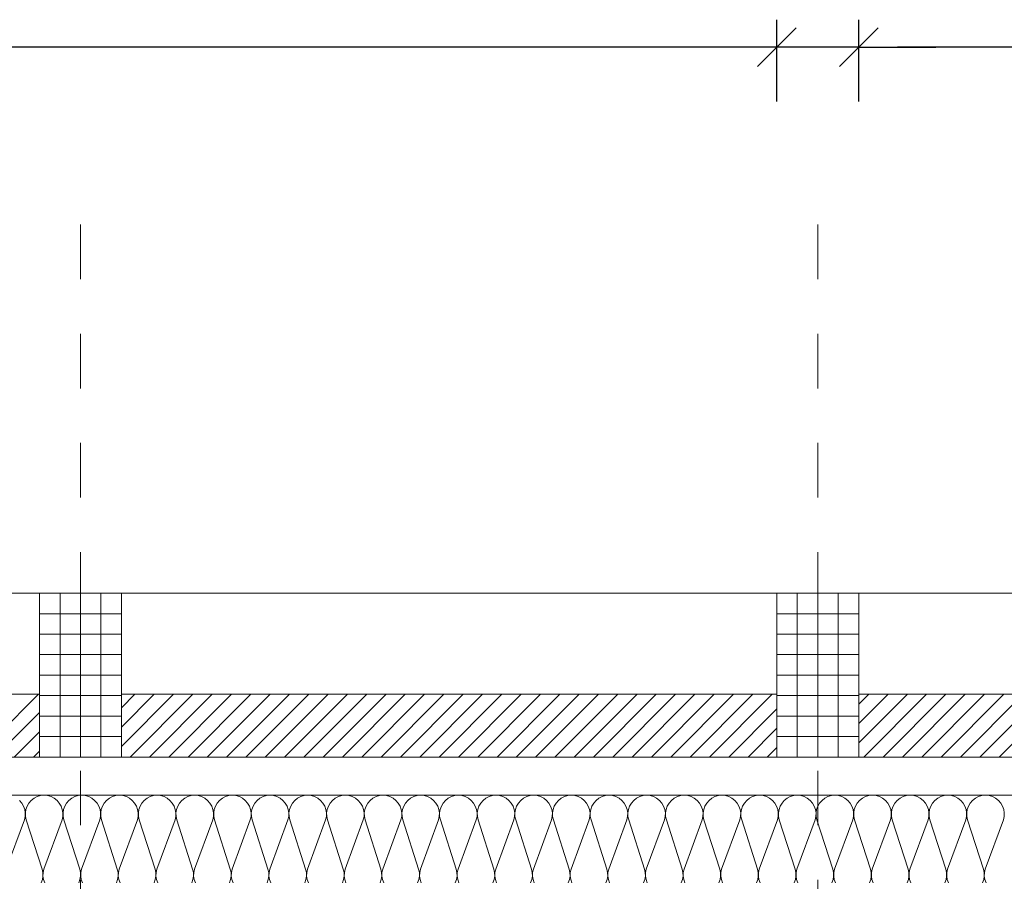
# Model space of a CAD drawing. Header units: metres. Extents: x -45.2 to 14.3, y -31.8 to 10.2.
# Tile 51 of 141: x -36.6 to -34.8, y 0.1 to 1.7. Entities that reach past the tile are written whole.
import ezdxf

# ---------------------------------------------------------------- set-up
doc = ezdxf.new("R2010")
doc.units = ezdxf.units.M
doc.header["$LTSCALE"] = 0.05
doc.linetypes.add('Raster 01', pattern=[2, 1, -1])
doc.layers.get('0').update_dxf_attribs({"lineweight": 25})
for name, color, linetype, lineweight, true_color in [('014_Fassadenarbeiten-000 Aufsicht Betonfertigteile', 7, 'Continuous', 9, 0xc0c0c0), ('014_Fassadenarbeiten-330 mineralische Dämmung', 7, 'Continuous', 9, 0x666666), ('AV1-Raster', 7, 'Raster 01', 9, 0xa6a6a6)]:
    doc.layers.add(name, color=color, linetype=linetype, lineweight=lineweight, true_color=true_color)
for name, color, linetype, lineweight in [('014_Fassadenarbeiten-330 Betonfertigteile vertikal', 7, 'Continuous', 9), ('014_Fassadenarbeiten-330 Filtermauerwerk 11.5cm', 7, 'Continuous', 9), ('Bemaßung-Bemaßung', 7, 'Continuous', 9)]:
    doc.layers.add(name, color=color, linetype=linetype, lineweight=lineweight)

msp = doc.modelspace()

# ---------------------------------------------------------------- linework, layer by layer
at = {"color": 0, "linetype": 'Continuous', "lineweight": 15}
for p, q in [((-35.1396, 1.7104), (-35.2104, 1.6396)), ((-35.1396, 1.7104), (-35.2104, 1.6396)), ((-35.0604, 1.6396), (-34.9896, 1.7104)), ((-35.0604, 1.6396), (-34.9896, 1.7104))]:
    msp.add_line(p, q, dxfattribs=at)
at = {"color": 0, "linetype": 'ByBlock', "lineweight": -2}
for p, q in [((-35.175, 1.675), (-35.2457, 1.675)), ((-35.175, 1.675), (-35.2457, 1.675)), ((-35.025, 1.675), (-34.9543, 1.675)), ((-35.025, 1.675), (-34.9543, 1.675))]:
    msp.add_line(p, q, dxfattribs=at)
at = {"layer": '014_Fassadenarbeiten-000 Aufsicht Betonfertigteile'}
msp.add_lwpolyline([(-39.4623, 0.305), (-16.125, 0.305), (-16.125, 0.675), (-39.825, 0.675)], close=True, dxfattribs=at)
at = {"layer": '014_Fassadenarbeiten-330 Betonfertigteile vertikal', "color": 8, "linetype": 'Continuous', "lineweight": 9, "true_color": 0x808080}
for p, q in [((-36.4875, 0.675), (-36.4875, 0.375)), ((-36.45, 0.675), (-36.45, 0.375)), ((-36.4125, 0.675), (-36.4125, 0.375)), ((-35.1375, 0.675), (-35.1375, 0.375)), ((-35.1, 0.675), (-35.1, 0.375)), ((-35.0625, 0.675), (-35.0625, 0.375))]:
    msp.add_line(p, q, dxfattribs=at)
at = {"layer": '014_Fassadenarbeiten-330 Betonfertigteile vertikal', "color": 8, "linetype": 'Continuous', "lineweight": 13, "true_color": 0x808080}
for p, q in [((-36.525, 0.6375), (-36.375, 0.6375)), ((-35.175, 0.6375), (-35.025, 0.6375)), ((-36.525, 0.6), (-36.375, 0.6)), ((-35.175, 0.6), (-35.025, 0.6)), ((-36.525, 0.5625), (-36.375, 0.5625)), ((-35.175, 0.5625), (-35.025, 0.5625)), ((-36.525, 0.525), (-36.375, 0.525)), ((-35.175, 0.525), (-35.025, 0.525)), ((-36.525, 0.4875), (-36.375, 0.4875)), ((-35.175, 0.4875), (-35.025, 0.4875)), ((-36.525, 0.45), (-36.375, 0.45)), ((-35.175, 0.45), (-35.025, 0.45)), ((-36.525, 0.4125), (-36.375, 0.4125)), ((-35.175, 0.4125), (-35.025, 0.4125))]:
    msp.add_line(p, q, dxfattribs=at)
at = {"layer": '014_Fassadenarbeiten-330 Betonfertigteile vertikal'}
for points in [[(-36.375, 0.675), (-36.525, 0.675), (-36.525, 0.375), (-36.375, 0.375)], [(-35.025, 0.675), (-35.175, 0.675), (-35.175, 0.375), (-35.025, 0.375)]]:
    msp.add_lwpolyline(points, close=True, dxfattribs=at)
at = {"layer": '014_Fassadenarbeiten-330 Filtermauerwerk 11.5cm', "color": 8, "linetype": 'Continuous', "lineweight": 9, "true_color": 0x808080}
for p, q in [((-36.642, 0.375), (-36.527, 0.49)), ((-36.375, 0.4653), (-36.3503, 0.49)), ((-36.375, 0.4299), (-36.3149, 0.49)), ((-36.375, 0.3946), (-36.2796, 0.49)), ((-36.3592, 0.375), (-36.2442, 0.49)), ((-36.3238, 0.375), (-36.2088, 0.49)), ((-36.2885, 0.375), (-36.1735, 0.49)), ((-36.2531, 0.375), (-36.1381, 0.49)), ((-36.2178, 0.375), (-36.1028, 0.49)), ((-36.1824, 0.375), (-36.0674, 0.49)), ((-36.1471, 0.375), (-36.0321, 0.49)), ((-36.1117, 0.375), (-35.9967, 0.49)), ((-36.0764, 0.375), (-35.9614, 0.49)), ((-36.041, 0.375), (-35.926, 0.49)), ((-36.0056, 0.375), (-35.8906, 0.49)), ((-35.9703, 0.375), (-35.8553, 0.49)), ((-35.9349, 0.375), (-35.8199, 0.49)), ((-35.8996, 0.375), (-35.7846, 0.49)), ((-35.8642, 0.375), (-35.7492, 0.49)), ((-35.8289, 0.375), (-35.7139, 0.49)), ((-35.7935, 0.375), (-35.6785, 0.49)), ((-35.7582, 0.375), (-35.6432, 0.49)), ((-35.7228, 0.375), (-35.6078, 0.49)), ((-35.6874, 0.375), (-35.5724, 0.49)), ((-35.6521, 0.375), (-35.5371, 0.49)), ((-35.6167, 0.375), (-35.5017, 0.49)), ((-35.5814, 0.375), (-35.4664, 0.49)), ((-35.546, 0.375), (-35.431, 0.49)), ((-35.5107, 0.375), (-35.3957, 0.49)), ((-35.4753, 0.375), (-35.3603, 0.49)), ((-35.44, 0.375), (-35.325, 0.49)), ((-35.4046, 0.375), (-35.2896, 0.49)), ((-35.3692, 0.375), (-35.2542, 0.49)), ((-35.3339, 0.375), (-35.2189, 0.49)), ((-35.2985, 0.375), (-35.1835, 0.49)), ((-35.025, 0.4718), (-35.0068, 0.49)), ((-35.025, 0.4364), (-34.9714, 0.49)), ((-35.025, 0.401), (-34.936, 0.49)), ((-35.0157, 0.375), (-34.9007, 0.49)), ((-34.9803, 0.375), (-34.8653, 0.49)), ((-34.945, 0.375), (-34.83, 0.49)), ((-34.9096, 0.375), (-34.7946, 0.49)), ((-34.8743, 0.375), (-34.7593, 0.49)), ((-34.8389, 0.375), (-34.7239, 0.49)), ((-34.8036, 0.375), (-34.6886, 0.49)), ((-34.7682, 0.375), (-34.6532, 0.49)), ((-36.6067, 0.375), (-36.525, 0.4567)), ((-35.2632, 0.375), (-35.175, 0.4632)), ((-36.5713, 0.375), (-36.525, 0.4213)), ((-35.2278, 0.375), (-35.175, 0.4278)), ((-36.536, 0.375), (-36.525, 0.386)), ((-35.1925, 0.375), (-35.175, 0.3925))]:
    msp.add_line(p, q, dxfattribs=at)
at = {"layer": '014_Fassadenarbeiten-330 Filtermauerwerk 11.5cm'}
for points in [[(-36.525, 0.49), (-36.525, 0.375), (-37.725, 0.375), (-37.725, 0.49)], [(-35.175, 0.49), (-35.175, 0.375), (-36.375, 0.375), (-36.375, 0.49)], [(-33.825, 0.49), (-33.825, 0.375), (-35.025, 0.375), (-35.025, 0.49)]]:
    msp.add_lwpolyline(points, close=True, dxfattribs=at)
at = {"layer": '014_Fassadenarbeiten-330 mineralische Dämmung'}
msp.add_lwpolyline([(-18.9, 0.305), (-18.9, 0.125), (-39.275, 0.125), (-39.275, -5.4), (-39.455, -5.4), (-39.455, 0.305)], close=True, dxfattribs=at)
for points in [[(-36.586, 0.17), (-36.5528, 0.26), (-36.5528, 0.26), (-36.5514, 0.2663), (-36.5512, 0.2728), (-36.5522, 0.2792), (-36.5544, 0.2853), (-36.5577, 0.2908), (-36.562, 0.2957)], [(-36.5154, 0.1447), (-36.5176, 0.1508), (-36.5187, 0.1572), (-36.5185, 0.1637), (-36.5171, 0.17), (-36.4838, 0.26), (-36.4838, 0.26), (-36.4824, 0.2663), (-36.4822, 0.2728), (-36.4833, 0.2792), (-36.4855, 0.2853), (-36.4888, 0.2908), (-36.493, 0.2957), (-36.4982, 0.2997), (-36.5039, 0.3026), (-36.5102, 0.3044), (-36.5166, 0.305), (-36.523, 0.3044), (-36.5293, 0.3026), (-36.535, 0.2997), (-36.5402, 0.2957), (-36.5444, 0.2908), (-36.5477, 0.2853), (-36.5499, 0.2792), (-36.551, 0.2728), (-36.5508, 0.2663), (-36.5494, 0.26), (-36.5205, 0.17), (-36.5205, 0.17), (-36.5191, 0.1637), (-36.5189, 0.1572), (-36.5199, 0.1508), (-36.5221, 0.1447)], [(-36.4465, 0.1447), (-36.4487, 0.1508), (-36.4497, 0.1572), (-36.4495, 0.1637), (-36.4481, 0.17), (-36.4149, 0.26), (-36.4149, 0.26), (-36.4135, 0.2663), (-36.4133, 0.2728), (-36.4143, 0.2792), (-36.4165, 0.2853), (-36.4198, 0.2908), (-36.4241, 0.2957), (-36.4292, 0.2997), (-36.435, 0.3026), (-36.4412, 0.3044), (-36.4477, 0.305), (-36.4541, 0.3044), (-36.4603, 0.3026), (-36.4661, 0.2997), (-36.4712, 0.2957), (-36.4755, 0.2908), (-36.4788, 0.2853), (-36.481, 0.2792), (-36.482, 0.2728), (-36.4818, 0.2663), (-36.4804, 0.26), (-36.4515, 0.17), (-36.4515, 0.17), (-36.4501, 0.1637), (-36.4499, 0.1572), (-36.451, 0.1508), (-36.4532, 0.1447)], [(-36.3776, 0.1447), (-36.3798, 0.1508), (-36.3808, 0.1572), (-36.3806, 0.1637), (-36.3792, 0.17), (-36.3459, 0.26), (-36.3459, 0.26), (-36.3445, 0.2663), (-36.3443, 0.2728), (-36.3454, 0.2792), (-36.3476, 0.2853), (-36.3509, 0.2908), (-36.3552, 0.2957), (-36.3603, 0.2997), (-36.366, 0.3026), (-36.3723, 0.3044), (-36.3787, 0.305), (-36.3852, 0.3044), (-36.3914, 0.3026), (-36.3971, 0.2997), (-36.4023, 0.2957), (-36.4065, 0.2908), (-36.4099, 0.2853), (-36.4121, 0.2792), (-36.4131, 0.2728), (-36.4129, 0.2663), (-36.4115, 0.26), (-36.3826, 0.17), (-36.3826, 0.17), (-36.3812, 0.1637), (-36.381, 0.1572), (-36.382, 0.1508), (-36.3842, 0.1447)], [(-36.3086, 0.1447), (-36.3108, 0.1508), (-36.3118, 0.1572), (-36.3116, 0.1637), (-36.3103, 0.17), (-36.277, 0.26), (-36.277, 0.26), (-36.2756, 0.2663), (-36.2754, 0.2728), (-36.2764, 0.2792), (-36.2786, 0.2853), (-36.2819, 0.2908), (-36.2862, 0.2957), (-36.2913, 0.2997), (-36.2971, 0.3026), (-36.3033, 0.3044), (-36.3098, 0.305), (-36.3162, 0.3044), (-36.3224, 0.3026), (-36.3282, 0.2997), (-36.3333, 0.2957), (-36.3376, 0.2908), (-36.3409, 0.2853), (-36.3431, 0.2792), (-36.3441, 0.2728), (-36.3439, 0.2663), (-36.3426, 0.26), (-36.3136, 0.17), (-36.3136, 0.17), (-36.3122, 0.1637), (-36.312, 0.1572), (-36.3131, 0.1508), (-36.3153, 0.1447)], [(-36.2397, 0.1447), (-36.2419, 0.1508), (-36.2429, 0.1572), (-36.2427, 0.1637), (-36.2413, 0.17), (-36.208, 0.26), (-36.208, 0.26), (-36.2066, 0.2663), (-36.2065, 0.2728), (-36.2075, 0.2792), (-36.2097, 0.2853), (-36.213, 0.2908), (-36.2173, 0.2957), (-36.2224, 0.2997), (-36.2282, 0.3026), (-36.2344, 0.3044), (-36.2408, 0.305), (-36.2473, 0.3044), (-36.2535, 0.3026), (-36.2593, 0.2997), (-36.2644, 0.2957), (-36.2687, 0.2908), (-36.272, 0.2853), (-36.2742, 0.2792), (-36.2752, 0.2728), (-36.275, 0.2663), (-36.2736, 0.26), (-36.2447, 0.17), (-36.2447, 0.17), (-36.2433, 0.1637), (-36.2431, 0.1572), (-36.2441, 0.1508), (-36.2463, 0.1447)], [(-36.1707, 0.1447), (-36.1729, 0.1508), (-36.174, 0.1572), (-36.1738, 0.1637), (-36.1724, 0.17), (-36.1391, 0.26), (-36.1391, 0.26), (-36.1377, 0.2663), (-36.1375, 0.2728), (-36.1385, 0.2792), (-36.1407, 0.2853), (-36.144, 0.2908), (-36.1483, 0.2957), (-36.1534, 0.2997), (-36.1592, 0.3026), (-36.1654, 0.3044), (-36.1719, 0.305), (-36.1783, 0.3044), (-36.1845, 0.3026), (-36.1903, 0.2997), (-36.1954, 0.2957), (-36.1997, 0.2908), (-36.203, 0.2853), (-36.2052, 0.2792), (-36.2062, 0.2728), (-36.2061, 0.2663), (-36.2047, 0.26), (-36.1757, 0.17), (-36.1757, 0.17), (-36.1743, 0.1637), (-36.1741, 0.1572), (-36.1752, 0.1508), (-36.1774, 0.1447)], [(-36.1018, 0.1447), (-36.104, 0.1508), (-36.105, 0.1572), (-36.1048, 0.1637), (-36.1034, 0.17), (-36.0701, 0.26), (-36.0701, 0.26), (-36.0687, 0.2663), (-36.0686, 0.2728), (-36.0696, 0.2792), (-36.0718, 0.2853), (-36.0751, 0.2908), (-36.0794, 0.2957), (-36.0845, 0.2997), (-36.0903, 0.3026), (-36.0965, 0.3044), (-36.1029, 0.305), (-36.1094, 0.3044), (-36.1156, 0.3026), (-36.1214, 0.2997), (-36.1265, 0.2957), (-36.1308, 0.2908), (-36.1341, 0.2853), (-36.1363, 0.2792), (-36.1373, 0.2728), (-36.1371, 0.2663), (-36.1357, 0.26), (-36.1068, 0.17), (-36.1068, 0.17), (-36.1054, 0.1637), (-36.1052, 0.1572), (-36.1062, 0.1508), (-36.1084, 0.1447)], [(-36.0328, 0.1447), (-36.035, 0.1508), (-36.0361, 0.1572), (-36.0359, 0.1637), (-36.0345, 0.17), (-36.0012, 0.26), (-36.0012, 0.26), (-35.9998, 0.2663), (-35.9996, 0.2728), (-36.0006, 0.2792), (-36.0028, 0.2853), (-36.0061, 0.2908), (-36.0104, 0.2957), (-36.0156, 0.2997), (-36.0213, 0.3026), (-36.0275, 0.3044), (-36.034, 0.305), (-36.0404, 0.3044), (-36.0466, 0.3026), (-36.0524, 0.2997), (-36.0575, 0.2957), (-36.0618, 0.2908), (-36.0651, 0.2853), (-36.0673, 0.2792), (-36.0684, 0.2728), (-36.0682, 0.2663), (-36.0668, 0.26), (-36.0378, 0.17), (-36.0378, 0.17), (-36.0364, 0.1637), (-36.0363, 0.1572), (-36.0373, 0.1508), (-36.0395, 0.1447)], [(-35.9639, 0.1447), (-35.9661, 0.1508), (-35.9671, 0.1572), (-35.9669, 0.1637), (-35.9655, 0.17), (-35.9323, 0.26), (-35.9323, 0.26), (-35.9309, 0.2663), (-35.9307, 0.2728), (-35.9317, 0.2792), (-35.9339, 0.2853), (-35.9372, 0.2908), (-35.9415, 0.2957), (-35.9466, 0.2997), (-35.9524, 0.3026), (-35.9586, 0.3044), (-35.965, 0.305), (-35.9715, 0.3044), (-35.9777, 0.3026), (-35.9835, 0.2997), (-35.9886, 0.2957), (-35.9929, 0.2908), (-35.9962, 0.2853), (-35.9984, 0.2792), (-35.9994, 0.2728), (-35.9992, 0.2663), (-35.9978, 0.26), (-35.9689, 0.17), (-35.9689, 0.17), (-35.9675, 0.1637), (-35.9673, 0.1572), (-35.9683, 0.1508), (-35.9705, 0.1447)], [(-35.8949, 0.1447), (-35.8971, 0.1508), (-35.8982, 0.1572), (-35.898, 0.1637), (-35.8966, 0.17), (-35.8633, 0.26), (-35.8633, 0.26), (-35.8619, 0.2663), (-35.8617, 0.2728), (-35.8628, 0.2792), (-35.865, 0.2853), (-35.8683, 0.2908), (-35.8725, 0.2957), (-35.8777, 0.2997), (-35.8834, 0.3026), (-35.8897, 0.3044), (-35.8961, 0.305), (-35.9025, 0.3044), (-35.9088, 0.3026), (-35.9145, 0.2997), (-35.9196, 0.2957), (-35.9239, 0.2908), (-35.9272, 0.2853), (-35.9294, 0.2792), (-35.9305, 0.2728), (-35.9303, 0.2663), (-35.9289, 0.26), (-35.9, 0.17), (-35.9, 0.17), (-35.8986, 0.1637), (-35.8984, 0.1572), (-35.8994, 0.1508), (-35.9016, 0.1447)], [(-35.826, 0.1447), (-35.8282, 0.1508), (-35.8292, 0.1572), (-35.829, 0.1637), (-35.8276, 0.17), (-35.7944, 0.26), (-35.7944, 0.26), (-35.793, 0.2663), (-35.7928, 0.2728), (-35.7938, 0.2792), (-35.796, 0.2853), (-35.7993, 0.2908), (-35.8036, 0.2957), (-35.8087, 0.2997), (-35.8145, 0.3026), (-35.8207, 0.3044), (-35.8272, 0.305), (-35.8336, 0.3044), (-35.8398, 0.3026), (-35.8456, 0.2997), (-35.8507, 0.2957), (-35.855, 0.2908), (-35.8583, 0.2853), (-35.8605, 0.2792), (-35.8615, 0.2728), (-35.8613, 0.2663), (-35.8599, 0.26), (-35.831, 0.17), (-35.831, 0.17), (-35.8296, 0.1637), (-35.8294, 0.1572), (-35.8304, 0.1508), (-35.8327, 0.1447)], [(-35.7571, 0.1447), (-35.7593, 0.1508), (-35.7603, 0.1572), (-35.7601, 0.1637), (-35.7587, 0.17), (-35.7254, 0.26), (-35.7254, 0.26), (-35.724, 0.2663), (-35.7238, 0.2728), (-35.7249, 0.2792), (-35.7271, 0.2853), (-35.7304, 0.2908), (-35.7347, 0.2957), (-35.7398, 0.2997), (-35.7455, 0.3026), (-35.7518, 0.3044), (-35.7582, 0.305), (-35.7647, 0.3044), (-35.7709, 0.3026), (-35.7766, 0.2997), (-35.7818, 0.2957), (-35.786, 0.2908), (-35.7893, 0.2853), (-35.7916, 0.2792), (-35.7926, 0.2728), (-35.7924, 0.2663), (-35.791, 0.26), (-35.7621, 0.17), (-35.7621, 0.17), (-35.7607, 0.1637), (-35.7605, 0.1572), (-35.7615, 0.1508), (-35.7637, 0.1447)], [(-35.6881, 0.1447), (-35.6903, 0.1508), (-35.6913, 0.1572), (-35.6911, 0.1637), (-35.6897, 0.17), (-35.6565, 0.26), (-35.6565, 0.26), (-35.6551, 0.2663), (-35.6549, 0.2728), (-35.6559, 0.2792), (-35.6581, 0.2853), (-35.6614, 0.2908), (-35.6657, 0.2957), (-35.6708, 0.2997), (-35.6766, 0.3026), (-35.6828, 0.3044), (-35.6893, 0.305), (-35.6957, 0.3044), (-35.7019, 0.3026), (-35.7077, 0.2997), (-35.7128, 0.2957), (-35.7171, 0.2908), (-35.7204, 0.2853), (-35.7226, 0.2792), (-35.7236, 0.2728), (-35.7234, 0.2663), (-35.722, 0.26), (-35.6931, 0.17), (-35.6931, 0.17), (-35.6917, 0.1637), (-35.6915, 0.1572), (-35.6926, 0.1508), (-35.6948, 0.1447)], [(-35.6192, 0.1447), (-35.6214, 0.1508), (-35.6224, 0.1572), (-35.6222, 0.1637), (-35.6208, 0.17), (-35.5875, 0.26), (-35.5875, 0.26), (-35.5861, 0.2663), (-35.5859, 0.2728), (-35.587, 0.2792), (-35.5892, 0.2853), (-35.5925, 0.2908), (-35.5968, 0.2957), (-35.6019, 0.2997), (-35.6077, 0.3026), (-35.6139, 0.3044), (-35.6203, 0.305), (-35.6268, 0.3044), (-35.633, 0.3026), (-35.6387, 0.2997), (-35.6439, 0.2957), (-35.6482, 0.2908), (-35.6515, 0.2853), (-35.6537, 0.2792), (-35.6547, 0.2728), (-35.6545, 0.2663), (-35.6531, 0.26), (-35.6242, 0.17), (-35.6242, 0.17), (-35.6228, 0.1637), (-35.6226, 0.1572), (-35.6236, 0.1508), (-35.6258, 0.1447)], [(-35.5502, 0.1447), (-35.5524, 0.1508), (-35.5534, 0.1572), (-35.5533, 0.1637), (-35.5519, 0.17), (-35.5186, 0.26), (-35.5186, 0.26), (-35.5172, 0.2663), (-35.517, 0.2728), (-35.518, 0.2792), (-35.5202, 0.2853), (-35.5235, 0.2908), (-35.5278, 0.2957), (-35.5329, 0.2997), (-35.5387, 0.3026), (-35.5449, 0.3044), (-35.5514, 0.305), (-35.5578, 0.3044), (-35.564, 0.3026), (-35.5698, 0.2997), (-35.5749, 0.2957), (-35.5792, 0.2908), (-35.5825, 0.2853), (-35.5847, 0.2792), (-35.5857, 0.2728), (-35.5856, 0.2663), (-35.5842, 0.26), (-35.5552, 0.17), (-35.5552, 0.17), (-35.5538, 0.1637), (-35.5536, 0.1572), (-35.5547, 0.1508), (-35.5569, 0.1447)], [(-35.4813, 0.1447), (-35.4835, 0.1508), (-35.4845, 0.1572), (-35.4843, 0.1637), (-35.4829, 0.17), (-35.4496, 0.26), (-35.4496, 0.26), (-35.4482, 0.2663), (-35.4481, 0.2728), (-35.4491, 0.2792), (-35.4513, 0.2853), (-35.4546, 0.2908), (-35.4589, 0.2957), (-35.464, 0.2997), (-35.4698, 0.3026), (-35.476, 0.3044), (-35.4824, 0.305), (-35.4889, 0.3044), (-35.4951, 0.3026), (-35.5009, 0.2997), (-35.506, 0.2957), (-35.5103, 0.2908), (-35.5136, 0.2853), (-35.5158, 0.2792), (-35.5168, 0.2728), (-35.5166, 0.2663), (-35.5152, 0.26), (-35.4863, 0.17), (-35.4863, 0.17), (-35.4849, 0.1637), (-35.4847, 0.1572), (-35.4857, 0.1508), (-35.4879, 0.1447)], [(-35.4123, 0.1447), (-35.4145, 0.1508), (-35.4156, 0.1572), (-35.4154, 0.1637), (-35.414, 0.17), (-35.3807, 0.26), (-35.3807, 0.26), (-35.3793, 0.2663), (-35.3791, 0.2728), (-35.3801, 0.2792), (-35.3823, 0.2853), (-35.3856, 0.2908), (-35.3899, 0.2957), (-35.3951, 0.2997), (-35.4008, 0.3026), (-35.407, 0.3044), (-35.4135, 0.305), (-35.4199, 0.3044), (-35.4261, 0.3026), (-35.4319, 0.2997), (-35.437, 0.2957), (-35.4413, 0.2908), (-35.4446, 0.2853), (-35.4468, 0.2792), (-35.4479, 0.2728), (-35.4477, 0.2663), (-35.4463, 0.26), (-35.4173, 0.17), (-35.4173, 0.17), (-35.4159, 0.1637), (-35.4158, 0.1572), (-35.4168, 0.1508), (-35.419, 0.1447)], [(-35.3434, 0.1447), (-35.3456, 0.1508), (-35.3466, 0.1572), (-35.3464, 0.1637), (-35.345, 0.17), (-35.3118, 0.26), (-35.3118, 0.26), (-35.3104, 0.2663), (-35.3102, 0.2728), (-35.3112, 0.2792), (-35.3134, 0.2853), (-35.3167, 0.2908), (-35.321, 0.2957), (-35.3261, 0.2997), (-35.3319, 0.3026), (-35.3381, 0.3044), (-35.3445, 0.305), (-35.351, 0.3044), (-35.3572, 0.3026), (-35.363, 0.2997), (-35.3681, 0.2957), (-35.3724, 0.2908), (-35.3757, 0.2853), (-35.3779, 0.2792), (-35.3789, 0.2728), (-35.3787, 0.2663), (-35.3773, 0.26), (-35.3484, 0.17), (-35.3484, 0.17), (-35.347, 0.1637), (-35.3468, 0.1572), (-35.3478, 0.1508), (-35.35, 0.1447)], [(-35.2744, 0.1447), (-35.2766, 0.1508), (-35.2777, 0.1572), (-35.2775, 0.1637), (-35.2761, 0.17), (-35.2428, 0.26), (-35.2428, 0.26), (-35.2414, 0.2663), (-35.2412, 0.2728), (-35.2422, 0.2792), (-35.2445, 0.2853), (-35.2478, 0.2908), (-35.252, 0.2957), (-35.2572, 0.2997), (-35.2629, 0.3026), (-35.2691, 0.3044), (-35.2756, 0.305), (-35.282, 0.3044), (-35.2883, 0.3026), (-35.294, 0.2997), (-35.2991, 0.2957), (-35.3034, 0.2908), (-35.3067, 0.2853), (-35.3089, 0.2792), (-35.31, 0.2728), (-35.3098, 0.2663), (-35.3084, 0.26), (-35.2795, 0.17), (-35.2795, 0.17), (-35.2781, 0.1637), (-35.2779, 0.1572), (-35.2789, 0.1508), (-35.2811, 0.1447)], [(-35.2055, 0.1447), (-35.2077, 0.1508), (-35.2087, 0.1572), (-35.2085, 0.1637), (-35.2071, 0.17), (-35.1739, 0.26), (-35.1739, 0.26), (-35.1725, 0.2663), (-35.1723, 0.2728), (-35.1733, 0.2792), (-35.1755, 0.2853), (-35.1788, 0.2908), (-35.1831, 0.2957), (-35.1882, 0.2997), (-35.194, 0.3026), (-35.2002, 0.3044), (-35.2066, 0.305), (-35.2131, 0.3044), (-35.2193, 0.3026), (-35.2251, 0.2997), (-35.2302, 0.2957), (-35.2345, 0.2908), (-35.2378, 0.2853), (-35.24, 0.2792), (-35.241, 0.2728), (-35.2408, 0.2663), (-35.2394, 0.26), (-35.2105, 0.17), (-35.2105, 0.17), (-35.2091, 0.1637), (-35.2089, 0.1572), (-35.2099, 0.1508), (-35.2121, 0.1447)], [(-35.1366, 0.1447), (-35.1388, 0.1508), (-35.1398, 0.1572), (-35.1396, 0.1637), (-35.1382, 0.17), (-35.1049, 0.26), (-35.1049, 0.26), (-35.1035, 0.2663), (-35.1033, 0.2728), (-35.1044, 0.2792), (-35.1066, 0.2853), (-35.1099, 0.2908), (-35.1142, 0.2957), (-35.1193, 0.2997), (-35.125, 0.3026), (-35.1313, 0.3044), (-35.1377, 0.305), (-35.1441, 0.3044), (-35.1504, 0.3026), (-35.1561, 0.2997), (-35.1613, 0.2957), (-35.1655, 0.2908), (-35.1688, 0.2853), (-35.171, 0.2792), (-35.1721, 0.2728), (-35.1719, 0.2663), (-35.1705, 0.26), (-35.1416, 0.17), (-35.1416, 0.17), (-35.1402, 0.1637), (-35.14, 0.1572), (-35.141, 0.1508), (-35.1432, 0.1447)], [(-35.0676, 0.1447), (-35.0698, 0.1508), (-35.0708, 0.1572), (-35.0706, 0.1637), (-35.0692, 0.17), (-35.036, 0.26), (-35.036, 0.26), (-35.0346, 0.2663), (-35.0344, 0.2728), (-35.0354, 0.2792), (-35.0376, 0.2853), (-35.0409, 0.2908), (-35.0452, 0.2957), (-35.0503, 0.2997), (-35.0561, 0.3026), (-35.0623, 0.3044), (-35.0688, 0.305), (-35.0752, 0.3044), (-35.0814, 0.3026), (-35.0872, 0.2997), (-35.0923, 0.2957), (-35.0966, 0.2908), (-35.0999, 0.2853), (-35.1021, 0.2792), (-35.1031, 0.2728), (-35.1029, 0.2663), (-35.1015, 0.26), (-35.0726, 0.17), (-35.0726, 0.17), (-35.0712, 0.1637), (-35.071, 0.1572), (-35.0721, 0.1508), (-35.0743, 0.1447)], [(-34.9987, 0.1447), (-35.0009, 0.1508), (-35.0019, 0.1572), (-35.0017, 0.1637), (-35.0003, 0.17), (-34.967, 0.26), (-34.967, 0.26), (-34.9656, 0.2663), (-34.9654, 0.2728), (-34.9665, 0.2792), (-34.9687, 0.2853), (-34.972, 0.2908), (-34.9763, 0.2957), (-34.9814, 0.2997), (-34.9872, 0.3026), (-34.9934, 0.3044), (-34.9998, 0.305), (-35.0063, 0.3044), (-35.0125, 0.3026), (-35.0182, 0.2997), (-35.0234, 0.2957), (-35.0277, 0.2908), (-35.031, 0.2853), (-35.0332, 0.2792), (-35.0342, 0.2728), (-35.034, 0.2663), (-35.0326, 0.26), (-35.0037, 0.17), (-35.0037, 0.17), (-35.0023, 0.1637), (-35.0021, 0.1572), (-35.0031, 0.1508), (-35.0053, 0.1447)], [(-34.9297, 0.1447), (-34.9319, 0.1508), (-34.9329, 0.1572), (-34.9328, 0.1637), (-34.9314, 0.17), (-34.8981, 0.26), (-34.8981, 0.26), (-34.8967, 0.2663), (-34.8965, 0.2728), (-34.8975, 0.2792), (-34.8997, 0.2853), (-34.903, 0.2908), (-34.9073, 0.2957), (-34.9124, 0.2997), (-34.9182, 0.3026), (-34.9244, 0.3044), (-34.9309, 0.305), (-34.9373, 0.3044), (-34.9435, 0.3026), (-34.9493, 0.2997), (-34.9544, 0.2957), (-34.9587, 0.2908), (-34.962, 0.2853), (-34.9642, 0.2792), (-34.9652, 0.2728), (-34.9651, 0.2663), (-34.9637, 0.26), (-34.9347, 0.17), (-34.9347, 0.17), (-34.9333, 0.1637), (-34.9331, 0.1572), (-34.9342, 0.1508), (-34.9364, 0.1447)], [(-34.8608, 0.1447), (-34.863, 0.1508), (-34.864, 0.1572), (-34.8638, 0.1637), (-34.8624, 0.17), (-34.8291, 0.26), (-34.8291, 0.26), (-34.8277, 0.2663), (-34.8276, 0.2728), (-34.8286, 0.2792), (-34.8308, 0.2853), (-34.8341, 0.2908), (-34.8384, 0.2957), (-34.8435, 0.2997), (-34.8493, 0.3026), (-34.8555, 0.3044), (-34.8619, 0.305), (-34.8684, 0.3044), (-34.8746, 0.3026), (-34.8804, 0.2997), (-34.8855, 0.2957), (-34.8898, 0.2908), (-34.8931, 0.2853), (-34.8953, 0.2792), (-34.8963, 0.2728), (-34.8961, 0.2663), (-34.8947, 0.26), (-34.8658, 0.17), (-34.8658, 0.17), (-34.8644, 0.1637), (-34.8642, 0.1572), (-34.8652, 0.1508), (-34.8674, 0.1447)], [(-34.7918, 0.1447), (-34.794, 0.1508), (-34.7951, 0.1572), (-34.7949, 0.1637), (-34.7935, 0.17), (-34.7602, 0.26), (-34.7602, 0.26), (-34.7588, 0.2663), (-34.7586, 0.2728), (-34.7596, 0.2792), (-34.7618, 0.2853), (-34.7651, 0.2908), (-34.7694, 0.2957), (-34.7745, 0.2997), (-34.7803, 0.3026), (-34.7865, 0.3044), (-34.793, 0.305), (-34.7994, 0.3044), (-34.8056, 0.3026), (-34.8114, 0.2997), (-34.8165, 0.2957), (-34.8208, 0.2908), (-34.8241, 0.2853), (-34.8263, 0.2792), (-34.8273, 0.2728), (-34.8272, 0.2663), (-34.8258, 0.26), (-34.7968, 0.17), (-34.7968, 0.17), (-34.7954, 0.1637), (-34.7953, 0.1572), (-34.7963, 0.1508), (-34.7985, 0.1447)]]:
    msp.add_lwpolyline(points, dxfattribs=at)
at = {"layer": 'AV1-Raster'}
for p, q in [((-36.45, -22.95), (-36.45, 1.35)), ((-35.1, -22.95), (-35.1, 1.35))]:
    msp.add_line(p, q, dxfattribs=at)
at = {"layer": 'Bemaßung-Bemaßung', "color": 0, "lineweight": -2}
for p, q in [((-35.175, 1.575), (-35.175, 1.725)), ((-35.175, 1.575), (-35.175, 1.725)), ((-35.025, 1.575), (-35.025, 1.725)), ((-35.025, 1.575), (-35.025, 1.725)), ((-35.2457, 1.675), (-38.9543, 1.675)), ((-35.2457, 1.675), (-35.3164, 1.675)), ((-35.025, 1.675), (-35.175, 1.675)), ((-34.9543, 1.675), (-34.8836, 1.675)), ((-26.4707, 1.675), (-34.9543, 1.675))]:
    msp.add_line(p, q, dxfattribs=at)
at = {"layer": 'Defpoints', "color": 0, "lineweight": 0}
for p, q in [((-35.175, 1.675), (-35.175, 1.675)), ((-35.025, 1.675), (-35.025, 1.675)), ((-36.525, 0.675), (-36.525, 0.675)), ((-36.525, 0.675), (-36.525, 0.675)), ((-36.375, 0.675), (-36.375, 0.675)), ((-36.375, 0.675), (-36.375, 0.675)), ((-35.175, 0.675), (-35.175, 0.675)), ((-35.175, 0.675), (-35.175, 0.675)), ((-35.025, 0.675), (-35.025, 0.675)), ((-35.025, 0.675), (-35.025, 0.675))]:
    msp.add_line(p, q, dxfattribs=at)

doc.saveas('drawing.dxf')
